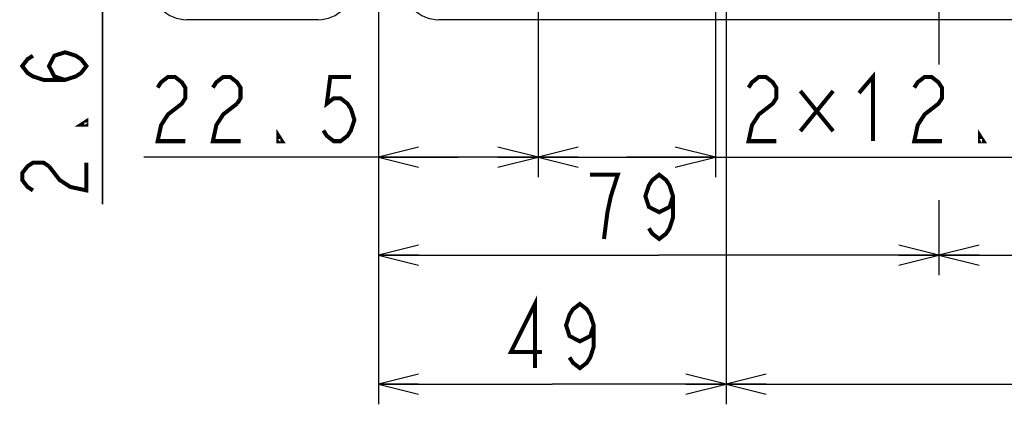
# Model space of a CAD drawing. Extents: x 26 to 410, y 32 to 287.
# Tile 23 of 47: x 178 to 227, y 50 to 69. Entities that reach past the tile are written whole.
import ezdxf

# ---------------------------------------------------------------- set-up
doc = ezdxf.new("R2010")
doc.units = 0
doc.header["$LTSCALE"] = 23.1
doc.linetypes.add('CENTER', pattern=[0.6, 0.375, -0.075, 0.075, -0.075])
doc.layers.get('0').update_dxf_attribs({"linetype": 'CONTINUOUS'})
for name, color, linetype in [('ALL_AXIS', 7, 'CONTINUOUS'), ('ALL_DIM', 7, 'CONTINUOUS'), ('ALL_FEATURES', 7, 'CONTINUOUS')]:
    doc.layers.add(name, color=color, linetype=linetype)
doc.dimstyles.get("Standard").update_dxf_attribs({"dimtxt": 2.5, "dimasz": 2.5, "dimexe": 1.25, "dimexo": 0.625, "dimtad": 1, "dimcen": 2.5, "dimazin": 3, "dimtfac": 1, "dimtmove": 0, "dimatfit": 3})

# ---------------------------------------------------------------- blocks, each defined once
blk = doc.blocks.new('_OPEN')
at = {"color": 0, "linetype": 'BYBLOCK'}
for p, q in [((0, 0), (-1, 0.25)), ((-1, -0.25), (0, 0)), ((-1, 0), (0, 0))]:
    blk.add_line(p, q, dxfattribs=at)
blk = doc.blocks.new('*D0')
at = {"layer": 'ALL_DIM', "color": 2, "linetype": 'CONTINUOUS'}
for p, q in [((223.87, 71.882), (223.87, 67.077)), ((195.94, 67.726), (195.94, 56.589)), ((223.87, 60.02), (223.87, 56.589)), ((195.94, 57.589), (209.905, 57.589)), ((223.87, 57.589), (209.905, 57.589))]:
    blk.add_line(p, q, dxfattribs=at)
at = {"layer": 'ALL_DIM', "color": 2, "linetype": 'CONTINUOUS', "xscale": 2, "yscale": 2, "zscale": 2, "rotation": 180}
blk.add_blockref('_OPEN', (195.94, 57.589), dxfattribs=at)
at = {"layer": 'ALL_DIM', "color": 2, "linetype": 'CONTINUOUS', "xscale": 2, "yscale": 2, "zscale": 2}
blk.add_blockref('_OPEN', (223.87, 57.589), dxfattribs=at)
blk = doc.blocks.new('*D1')
at = {"layer": 'ALL_DIM', "color": 2, "linetype": 'CONTINUOUS'}
for p, q in [((213.264, 85.989), (213.264, 50.157)), ((195.94, 70.963), (195.94, 50.157)), ((195.94, 51.157), (204.602, 51.157)), ((213.264, 51.157), (204.602, 51.157))]:
    blk.add_line(p, q, dxfattribs=at)
at = {"layer": 'ALL_DIM', "color": 2, "linetype": 'CONTINUOUS', "xscale": 2, "yscale": 2, "zscale": 2, "rotation": 180}
blk.add_blockref('_OPEN', (195.94, 51.157), dxfattribs=at)
at = {"layer": 'ALL_DIM', "color": 2, "linetype": 'CONTINUOUS', "xscale": 2, "yscale": 2, "zscale": 2}
blk.add_blockref('_OPEN', (213.264, 51.157), dxfattribs=at)
blk = doc.blocks.new('*D3')
at = {"layer": 'ALL_DIM', "color": 2, "linetype": 'CONTINUOUS'}
for p, q in [((182.192, 72.882), (182.192, 77.882)), ((182.192, 77.882), (182.192, 72.423)), ((222.87, 72.882), (181.192, 72.882)), ((182.192, 60.122), (182.192, 72.423)), ((194.94, 71.963), (181.192, 71.963)), ((182.192, 71.963), (182.192, 60.122))]:
    blk.add_line(p, q, dxfattribs=at)
at = {"layer": 'ALL_DIM', "color": 2, "linetype": 'CONTINUOUS', "xscale": 2, "yscale": 2, "zscale": 2}
for p, rotation in [((182.192, 72.882), 270), ((182.192, 71.963), 90)]:
    blk.add_blockref('_OPEN', p, dxfattribs=dict(at, rotation=rotation))
blk = doc.blocks.new('*D5')
at = {"layer": 'ALL_DIM', "color": 2, "linetype": 'CONTINUOUS'}
for p, q in [((203.895, 96.949), (203.895, 61.462)), ((195.94, 70.963), (195.94, 61.462)), ((199.917, 62.462), (184.252, 62.462)), ((195.94, 62.462), (199.917, 62.462)), ((203.895, 62.462), (199.917, 62.462))]:
    blk.add_line(p, q, dxfattribs=at)
at = {"layer": 'ALL_DIM', "color": 2, "linetype": 'CONTINUOUS', "xscale": 2, "yscale": 2, "zscale": 2, "rotation": 180}
blk.add_blockref('_OPEN', (195.94, 62.462), dxfattribs=at)
at = {"layer": 'ALL_DIM', "color": 2, "linetype": 'CONTINUOUS', "xscale": 2, "yscale": 2, "zscale": 2}
blk.add_blockref('_OPEN', (203.895, 62.462), dxfattribs=at)
blk = doc.blocks.new('*D6')
at = {"layer": 'ALL_DIM', "color": 2, "linetype": 'CONTINUOUS'}
for p, q in [((213.264, 85.989), (213.264, 50.157)), ((270.539, 85.989), (270.539, 50.157)), ((213.264, 51.157), (241.902, 51.157)), ((270.539, 51.157), (241.902, 51.157))]:
    blk.add_line(p, q, dxfattribs=at)
at = {"layer": 'ALL_DIM', "color": 2, "linetype": 'CONTINUOUS', "xscale": 2, "yscale": 2, "zscale": 2, "rotation": 180}
blk.add_blockref('_OPEN', (213.264, 51.157), dxfattribs=at)
at = {"layer": 'ALL_DIM', "color": 2, "linetype": 'CONTINUOUS', "xscale": 2, "yscale": 2, "zscale": 2}
blk.add_blockref('_OPEN', (270.539, 51.157), dxfattribs=at)
blk = doc.blocks.new('*D20')
at = {"layer": 'ALL_DIM', "color": 2, "linetype": 'CONTINUOUS'}
for p, q in [((203.895, 96.949), (203.895, 61.462)), ((212.733, 96.949), (212.733, 61.462)), ((203.895, 62.462), (208.314, 62.462)), ((212.733, 62.462), (208.314, 62.462)), ((208.314, 62.462), (241.215, 62.462))]:
    blk.add_line(p, q, dxfattribs=at)
at = {"layer": 'ALL_DIM', "color": 2, "linetype": 'CONTINUOUS', "xscale": 2, "yscale": 2, "zscale": 2, "rotation": 180}
blk.add_blockref('_OPEN', (203.895, 62.462), dxfattribs=at)
at = {"layer": 'ALL_DIM', "color": 2, "linetype": 'CONTINUOUS', "xscale": 2, "yscale": 2, "zscale": 2}
blk.add_blockref('_OPEN', (212.733, 62.462), dxfattribs=at)
blk = doc.blocks.new('*D21')
at = {"layer": 'ALL_DIM', "color": 2, "linetype": 'CONTINUOUS'}
for p, q in [((223.87, 71.882), (223.87, 67.077)), ((259.933, 71.882), (259.933, 56.589)), ((223.87, 60.32), (223.87, 56.589)), ((223.87, 57.589), (241.902, 57.589)), ((259.933, 57.589), (241.902, 57.589))]:
    blk.add_line(p, q, dxfattribs=at)
at = {"layer": 'ALL_DIM', "color": 2, "linetype": 'CONTINUOUS', "xscale": 2, "yscale": 2, "zscale": 2, "rotation": 180}
blk.add_blockref('_OPEN', (223.87, 57.589), dxfattribs=at)
at = {"layer": 'ALL_DIM', "color": 2, "linetype": 'CONTINUOUS', "xscale": 2, "yscale": 2, "zscale": 2}
blk.add_blockref('_OPEN', (259.933, 57.589), dxfattribs=at)

msp = doc.modelspace()

# ---------------------------------------------------------------- linework, layer by layer
at = {"layer": 'ALL_AXIS', "color": 7, "linetype": 'CENTER'}
msp.add_line((195.94, 71.963), (195.94, 68.726), dxfattribs=at)
at = {"layer": 'ALL_DIM', "color": 2, "linetype": 'CONTINUOUS', "const_width": 0.2}
for points in [[(180.326, 66.314), (179.792, 66.486), (179.526, 67.002), (179.792, 67.518), (180.326, 67.69), (180.859, 67.518), (181.126, 67.346), (181.392, 67.002), (181.126, 66.658), (180.859, 66.486), (180.326, 66.314), (179.259, 66.314), (178.726, 66.486), (178.459, 66.658), (178.192, 67.002), (178.459, 67.346), (178.726, 67.518)], [(219.887, 65.662), (220.575, 66.462), (220.575, 63.262)], [(184.94, 65.929), (185.112, 66.196), (185.456, 66.462), (185.8, 66.462), (186.144, 66.196), (186.316, 65.929), (186.316, 65.396), (186.144, 65.129), (185.8, 64.862), (185.456, 64.596), (185.112, 64.062), (184.94, 63.262), (186.316, 63.262)], [(187.692, 65.929), (187.864, 66.196), (188.208, 66.462), (188.552, 66.462), (188.896, 66.196), (189.068, 65.929), (189.068, 65.396), (188.896, 65.129)], [(194.572, 66.462), (193.54, 66.462), (193.368, 65.129), (193.712, 65.396), (194.056, 65.396), (194.4, 65.129), (194.572, 64.862), (194.744, 64.329), (194.572, 63.796), (194.4, 63.529), (194.056, 63.262), (193.712, 63.262), (193.368, 63.529), (193.196, 63.796)], [(214.383, 65.929), (214.555, 66.196), (214.899, 66.462), (215.243, 66.462), (215.587, 66.196), (215.759, 65.929), (215.759, 65.396), (215.587, 65.129), (215.243, 64.862), (214.899, 64.596), (214.555, 64.062), (214.383, 63.262), (215.759, 63.262)], [(222.639, 65.929), (222.811, 66.196), (223.155, 66.462), (223.499, 66.462), (223.843, 66.196), (224.015, 65.929), (224.015, 65.396), (223.843, 65.129), (223.499, 64.862), (223.155, 64.596), (222.811, 64.062), (222.639, 63.262), (224.015, 63.262)], [(216.963, 65.762), (218.597, 63.762)], [(218.597, 65.762), (216.963, 63.762)], [(188.896, 65.129), (188.208, 64.596), (187.864, 64.062), (187.692, 63.262), (189.068, 63.262)], [(181.392, 64.25), (181.392, 64.078), (181.126, 64.078), (181.392, 64.25)], [(191.132, 63.262), (190.96, 63.262), (190.96, 63.529), (191.132, 63.262)], [(226.079, 63.262), (225.907, 63.262), (225.907, 63.529), (226.079, 63.262)], [(178.726, 60.81), (178.459, 60.982), (178.192, 61.326), (178.192, 61.67), (178.459, 62.014), (178.726, 62.186), (179.259, 62.186), (179.526, 62.014)], [(179.526, 62.014), (180.059, 61.326), (180.592, 60.982), (181.392, 60.81), (181.392, 62.186)], [(207.178, 58.389), (207.35, 59.722), (207.522, 60.522), (207.694, 61.056), (207.866, 61.589), (206.49, 61.589)], [(210.618, 60.522), (210.446, 59.989), (209.93, 59.722), (209.414, 59.989), (209.242, 60.522), (209.414, 61.056), (209.586, 61.322), (209.93, 61.589), (210.274, 61.322), (210.446, 61.056), (210.618, 60.522), (210.618, 59.456), (210.446, 58.922), (210.274, 58.656), (209.93, 58.389), (209.586, 58.656), (209.414, 58.922)], [(203.742, 51.957), (203.742, 55.157), (202.538, 52.757), (204.086, 52.757)], [(206.666, 54.09), (206.494, 53.557), (205.978, 53.29), (205.462, 53.557), (205.29, 54.09), (205.462, 54.623), (205.634, 54.89), (205.978, 55.157), (206.322, 54.89), (206.494, 54.623), (206.666, 54.09), (206.666, 53.023), (206.494, 52.49), (206.322, 52.223), (205.978, 51.957), (205.634, 52.223), (205.462, 52.49)]]:
    msp.add_lwpolyline(points, dxfattribs=at)
at = {"layer": 'ALL_FEATURES', "color": 7, "linetype": 'CONTINUOUS'}
for p, q in [((192.934, 69.311), (186.394, 69.311)), ((284.858, 69.311), (198.945, 69.311))]:
    msp.add_line(p, q, dxfattribs=at)
for centre, start, end in [((186.394, 71.079), 180, 270), ((192.934, 71.079), 270, 360), ((198.945, 71.079), 180, 270)]:
    msp.add_arc(centre, 1.768, start, end, dxfattribs=at)

# ---------------------------------------------------------------- dimensions: what is measured, and where the dimension line sits
at = {"layer": 'ALL_DIM', "color": 2, "linetype": 'CONTINUOUS'}
for base, p1, p2, picture, middle in [((203.8945, 62.4623), (195.9396, 70.9631), (203.8945, 96.9493), '*D5', (184.2519, 63.2623)), ((212.733, 62.462), (203.895, 96.949), (212.733, 96.949), '*D20', (213.695, 63.262)), ((213.264, 51.157), (195.94, 70.963), (213.264, 85.989), '*D1', (201.85, 51.957)), ((270.5394, 51.1567), (213.2637, 85.9891), (270.5394, 85.9891), '*D6', (229.5175, 51.9567)), ((223.87, 57.589), (195.94, 67.726), (223.87, 71.882), '*D0', (205.802, 58.389)), ((259.933, 57.589), (223.87, 71.882), (259.933, 71.882), '*D21', (237.774, 58.389))]:
    dim = msp.add_linear_dim(base=base, p1=p1, p2=p2, dimstyle='Standard', dxfattribs=at)
    dim.commit()
    dim.dimension.update_dxf_attribs({"geometry": picture, "text_midpoint": middle, "dimtype": 128})
dim = msp.add_linear_dim(base=(182.192, 72.882), p1=(194.94, 71.963), p2=(222.87, 72.882), angle=90, dimstyle='Standard', dxfattribs=at)
dim.commit()
dim.dimension.update_dxf_attribs({"geometry": '*D3', "text_midpoint": (181.392, 60.122), "dimtype": 128})

doc.saveas('drawing.dxf')
